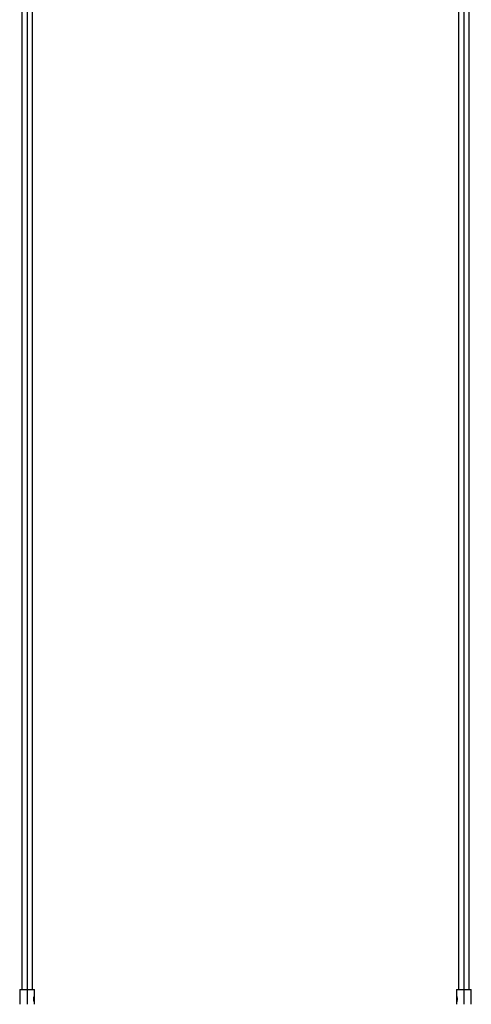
# Paper-space layout '_Inferior' of a CAD drawing. Header units: millimetres. Extents: x -50 to 1200, y -138 to 1808.
# Tile 25 of 26: x 471 to 685, y 368 to 835. Entities that reach past the tile are written whole.
import ezdxf

# ---------------------------------------------------------------- set-up
doc = ezdxf.new("R2010")
doc.units = ezdxf.units.MM

psp = doc.layouts.new('_Inferior')

# ---------------------------------------------------------------- linework, layer by layer
at = {"color": 7, "linetype": 'Continuous', "lineweight": 25}
for p, q in [((471.85, 1807.57), (471.85, 374.57)), ((474.35, 1807.57), (474.35, 367.57)), ((476.85, 374.57), (476.85, 1807.57)), ((678.85, 1807.57), (678.85, 374.57)), ((681.35, 1807.57), (681.35, 367.57)), ((683.85, 374.57), (683.85, 1807.57)), ((470.85, 374.57), (470.85, 367.57)), ((470.85, 374.57), (477.85, 374.57)), ((477.85, 367.57), (477.85, 374.57)), ((677.85, 374.57), (677.85, 367.57)), ((677.85, 374.57), (684.85, 374.57)), ((684.85, 367.57), (684.85, 374.57)), ((477.51, 370.07), (477.85, 370.07)), ((678.19, 370.07), (677.85, 370.07))]:
    psp.add_line(p, q, dxfattribs=at)
for points, knots in [([(477.51, 370.07), (477.51, 370.17), (477.52, 370.37), (477.57, 370.74), (477.68, 371.15), (477.79, 371.43), (477.84, 371.55), (477.85, 371.57), (477.85, 371.57), (477.84, 371.54), (477.84, 371.54)], [0, 0, 0, 0, 0.110715, 0.222936, 0.444744, 0.666247, 0.777929, 0.888739, 0.999834, 1, 1, 1, 1]), ([(477.84, 368.6), (477.84, 368.58), (477.85, 368.56), (477.84, 368.59), (477.79, 368.7), (477.68, 368.98), (477.57, 369.39), (477.52, 369.77), (477.51, 369.97), (477.51, 370.07)], [0, 0, 0, 0, 0.11066, 0.221522, 0.333335, 0.555302, 0.777209, 0.889333, 1, 1, 1, 1]), ([(677.85, 371.57), (677.85, 371.56), (677.86, 371.55), (677.91, 371.43), (678.01, 371.16), (678.12, 370.74), (678.18, 370.37), (678.18, 370.17), (678.19, 370.07)], [0, 0, 0, 0, 0.1245287, 0.2502725, 0.4998954, 0.7494505, 0.8755443, 1, 1, 1, 1]), ([(678.19, 370.07), (678.18, 369.97), (678.18, 369.77), (678.12, 369.39), (678.01, 368.98), (677.91, 368.7), (677.86, 368.59), (677.84, 368.56), (677.85, 368.58), (677.86, 368.59)], [0, 0, 0, 0, 0.115384, 0.232337, 0.463499, 0.694343, 0.810734, 0.926217, 1, 1, 1, 1])]:
    psp.add_open_spline(points, degree=3, knots=knots, dxfattribs=at)

doc.saveas('drawing.dxf')
